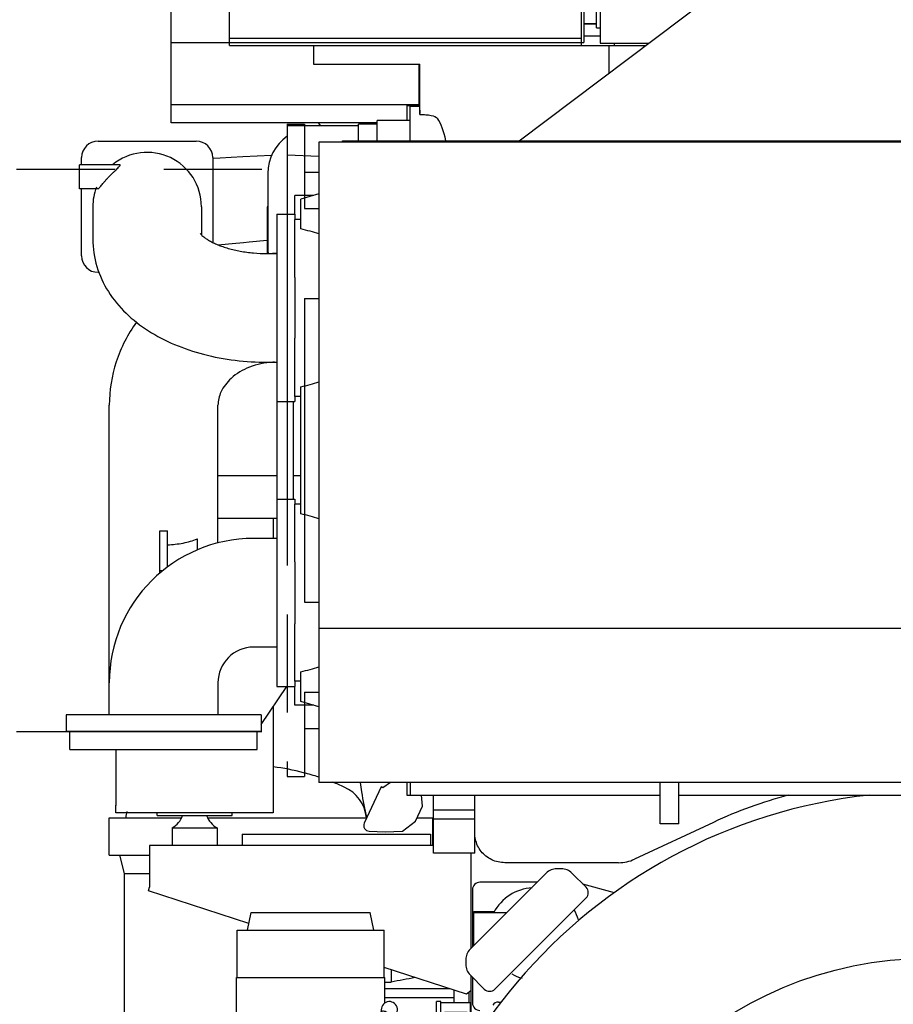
# Model space of a CAD drawing. Header units: millimetres. Extents: x 0 to 1189, y 0 to 841.
# Tile 21 of 85: x 84 to 143, y 622 to 687. Entities that reach past the tile are written whole.
import ezdxf
from ezdxf.enums import TextEntityAlignment as Align

# ---------------------------------------------------------------- set-up
doc = ezdxf.new("R2010")
doc.units = ezdxf.units.MM
doc.header["$LTSCALE"] = 65.395
doc.linetypes.add('PHANTOM', pattern=[0.8, 0.45, -0.05, 0.1, -0.05, 0.1, -0.05])
doc.layers.get('0').update_dxf_attribs({"linetype": 'CONTINUOUS'})
for name, color, linetype in [('0006_994800_79_SIMPLE1_X_PBL194', 7, 'CONTINUOUS'), ('0006_994800_80_SIMPLE1_X_PBL193', 7, 'CONTINUOUS'), ('1907_040000_TLKS_KS_V_ABL169', 7, 'CONTINUOUS'), ('1907_041000_TLKS_KS_V_ABL170', 7, 'CONTINUOUS'), ('1907_042000_TLKS_KS_TL_V_ABL201', 7, 'CONTINUOUS'), ('1907_060000_TLKS_KGS_V_ABL177', 7, 'CONTINUOUS'), ('1907_061000_TLKS_KGS_V_ABL178', 7, 'CONTINUOUS'), ('1907_723600_05_SIMPLE1_T1_X_PBL203', 7, 'CONTINUOUS'), ('1907_723600_05_SIMPLE1_X_ABL202', 7, 'CONTINUOUS'), ('1907_724700_06_SIMPLE1_A_ABL206', 7, 'CONTINUOUS'), ('1907_724700_06_SIMPLE1_T1_A_PBL207', 7, 'CONTINUOUS'), ('1907_725700_01_SIMPLE1_T1_X_PBL217', 7, 'CONTINUOUS'), ('1907_725700_01_SIMPLE1_X_ABL216', 7, 'CONTINUOUS'), ('1907_728000_24_SIMPLE1_T1_X_PBL165', 7, 'CONTINUOUS'), ('1907_728000_24_SIMPLE1_T1_X_PBL205', 7, 'CONTINUOUS'), ('1907_728000_24_SIMPLE1_X_ABL204', 7, 'CONTINUOUS'), ('1907_731000_02_SIMPLE1_D_ABL658', 7, 'CONTINUOUS'), ('1907_731000_02_SIMPLE1_T1_D_PBL659', 7, 'CONTINUOUS'), ('1907_733000_06_SIMPLE1_A_ABL173', 7, 'CONTINUOUS'), ('1907_733000_06_SIMPLE1_T1_A_PBL181', 7, 'CONTINUOUS'), ('1907_733000_06_SIMPLE1_T2_A_PBL200', 7, 'CONTINUOUS'), ('1907_733000_06_SIMPLE1_T3_A_PBL199', 7, 'CONTINUOUS'), ('1907_733000_06_SIMPLE1_T4_A_PBL174', 7, 'CONTINUOUS'), ('1907_765000_04_SIMPLE1_A_ABL185', 7, 'CONTINUOUS'), ('1907_765000_04_SIMPLE1_T1_A_PBL186', 7, 'CONTINUOUS'), ('1907_833000_34_SIMPLE1_D#AF0_ABL188', 7, 'CONTINUOUS'), ('1907_833000_34_SIMPLE1_T1_D_PBL189', 7, 'CONTINUOUS'), ('1907_833000_34_SIMPLE1_T2_D_PBL191', 7, 'CONTINUOUS'), ('1907_833000_34_SIMPLE1_T3_D_PBL701', 7, 'CONTINUOUS'), ('1907_833000_34_SIMPLE1_T4_D_PBL190', 7, 'CONTINUOUS'), ('1907_884500_18_SIMPLE1_A#AF0_ABL192', 7, 'CONTINUOUS'), ('1907_884500_18_SIMPLE1_T1_A_PBL195', 7, 'CONTINUOUS'), ('1907_884500_18_SIMPLE1_T2_A_PBL224', 7, 'CONTINUOUS'), ('1947_000000_TLKS_MARKETING_ABL157', 7, 'CONTINUOUS'), ('1947_030000_TLKS_V_ABL158', 7, 'CONTINUOUS'), ('1947_100000_TLKS_V_ABL159', 7, 'CONTINUOUS'), ('1947_111000_11_SIMPLE1_C_ABL167', 7, 'CONTINUOUS'), ('1947_111000_11_SIMPLE1_T1_C_PBL168', 7, 'CONTINUOUS'), ('1947_111200_08_SIMPLE1_A_ABL175', 7, 'CONTINUOUS'), ('1947_111200_08_SIMPLE1_T6_A_PBL211', 7, 'CONTINUOUS'), ('1947_700000_TLKS_V_ABL196', 7, 'CONTINUOUS'), ('1947_722000_11_SIMPLE1_A_ABL197', 7, 'CONTINUOUS'), ('1947_722000_11_SIMPLE1_T1_A_PBL198', 7, 'CONTINUOUS'), ('1947_800000_TLKS_V_ABL187', 7, 'CONTINUOUS'), ('right_2_VBL155', 7, 'CONTINUOUS')]:
    doc.layers.add(name, color=color, linetype=linetype)
doc.styles.get("Standard").update_dxf_attribs({"font": 'txt', "width": 0.6})
doc.dimstyles.new('DIMSTYLE_1', dxfattribs={"dimtxt": 3.5, "dimasz": 3.5, "dimexe": 1.8, "dimexo": 0, "dimgap": 0.875, "dimtad": 1, "dimlfac": 20, "dimdsep": 46, "dimtxsty": 'Standard', "dimblk": '_FILLED', "dimblk1": '_FILLED', "dimblk2": '_FILLED', "dimcen": 0.09, "dimadec": 0, "dimazin": 0, "dimtp": 2, "dimtm": 2, "dimtfac": 1, "dimtofl": 0, "dimtmove": 0, "dimatfit": 3, "dimldrblk": '_FILLED', "dimfxl": 1, "dimtolj": 1, "dimarcsym": 0})
doc.dimstyles.new('DIMSTYLE_4', dxfattribs={"dimtxt": 3.5, "dimasz": 3.5, "dimexe": 1.8, "dimexo": 0, "dimgap": 0.875, "dimtad": 1, "dimlfac": 20, "dimdsep": 46, "dimtxsty": 'Standard', "dimblk": '_FILLED', "dimblk1": '_FILLED', "dimblk2": '_FILLED', "dimcen": 0.09, "dimadec": 0, "dimazin": 0, "dimtp": 0.8, "dimtm": 0.8, "dimtfac": 1, "dimtofl": 0, "dimtmove": 0, "dimatfit": 3, "dimldrblk": '_FILLED', "dimfxl": 1, "dimtolj": 1, "dimarcsym": 0})

# ---------------------------------------------------------------- blocks, each defined once
blk = doc.blocks.new('_FILLED')
at = {"color": 0, "linetype": 'ByBlock'}
blk.add_solid([(0, 0), (-1, 0.167), (-1, -0.167)], dxfattribs=at)
blk = doc.blocks.new('*D4')
at = {"color": 2, "linetype": 'Continuous'}
for p, q in [((48.5, 637), (32.45, 637)), ((34.25, 637), (34.25, 618.5)), ((34.25, 600), (34.25, 618.5)), ((105.13, 600), (32.45, 600))]:
    blk.add_line(p, q, dxfattribs=at)
at = {"color": 2, "linetype": 'Continuous', "xscale": 3.5, "yscale": 3.5, "zscale": 3.5}
for p, rotation in [((34.25, 637), 90), ((34.25, 600), 270)]:
    blk.add_blockref('_FILLED', p, dxfattribs=dict(at, rotation=rotation))
at = {"color": 2, "linetype": 'Continuous', "width": 0.690476}
blk.add_text('740', height=3.5, rotation=90, dxfattribs=at).set_placement((33.375, 618.5), align=Align.CENTER)
blk = doc.blocks.new('*D6')
at = {"color": 2, "linetype": 'Continuous'}
for p, q in [((44.25, 673.794), (44.25, 764.3)), ((145, 676.75), (145, 764.3)), ((44.25, 762.5), (94.625, 762.5)), ((145, 762.5), (94.625, 762.5))]:
    blk.add_line(p, q, dxfattribs=at)
at = {"color": 2, "linetype": 'Continuous', "xscale": 3.5, "yscale": 3.5, "zscale": 3.5, "rotation": 180}
blk.add_blockref('_FILLED', (44.25, 762.5), dxfattribs=at)
at = {"color": 2, "linetype": 'Continuous', "xscale": 3.5, "yscale": 3.5, "zscale": 3.5}
blk.add_blockref('_FILLED', (145, 762.5), dxfattribs=at)
at = {"color": 2, "linetype": 'Continuous', "width": 0.619048}
blk.add_text('2015', height=3.5, dxfattribs=at).set_placement((94.625, 763.375), align=Align.CENTER)
blk = doc.blocks.new('1947_111000_11_SIMPLE1_T1_C_PBL168', base_point=(145, 619.625))
at = {"layer": '1947_111000_11_SIMPLE1_T1_C_PBL168', "color": 7, "linetype": 'Continuous'}
for p, q in [((114.5, 631.875), (114.5, 625.535)), ((119.518, 630.553), (114.447, 625.482)), ((120.528, 630.846), (120.225, 630.846)), ((122.18, 629.608), (121.235, 630.553)), ((118.915, 629.95), (115.1, 629.95)), ((124.081, 629.247), (121.963, 629.826)), ((114.6, 629.45), (114.6, 625.635)), ((116.099, 622.82), (122.18, 628.901)), ((114.7, 625.735), (114.7, 628)), ((114.7, 628), (116.066, 628)), ((114.7, 627.926), (116.892, 627.926)), ((114.154, 624.775), (114.154, 624.472)), ((114.447, 623.765), (115.392, 622.82)), ((114.5, 623.712), (114.5, 619.069)), ((114.6, 623.612), (114.6, 621.9)), ((116.344, 621.95), (116.517, 621.95))]:
    blk.add_line(p, q, dxfattribs=at)
for centre, radius, start, end in [((120.225, 629.846), 1, 90, 135), ((120.528, 629.846), 1, 45, 90), ((115.1, 629.45), 0.5, 90, 180), ((118.75, 626.5), 3.075, 93.07055, 152.36394), ((121.826, 629.255), 0.5, 315, 45), ((118.75, 626.5), 3.075, 17.76724, 31.4401), ((115.154, 624.775), 1, 135, 180), ((115.154, 624.472), 1, 180, 225), ((118.75, 626.5), 3.075, 240.36956, 254.10848), ((115.745, 623.174), 0.5, 225, 315), ((115.1, 621.9), 0.5, 180, 270), ((116.344, 621.45), 0.5, 90, 142)]:
    blk.add_arc(centre, radius, start, end, dxfattribs=at)
blk = doc.blocks.new('1947_111000_11_SIMPLE1_C_ABL167', base_point=(145, 619.625))
at = {"layer": '1947_111000_11_SIMPLE1_T1_C_PBL168'}
blk.add_blockref('1947_111000_11_SIMPLE1_T1_C_PBL168', (145, 619.625), dxfattribs=at)
blk = doc.blocks.new('1947_111200_08_SIMPLE1_T6_A_PBL211', base_point=(111.75, 616.644))
at = {"layer": '1947_111200_08_SIMPLE1_T6_A_PBL211', "color": 7, "linetype": 'Continuous'}
for p, q in [((112.2, 619.85), (112.2, 622)), ((112.5, 622), (112.2, 622)), ((112.5, 621.184), (112.5, 622)), ((114.45, 621.9), (112.5, 621.9)), ((114.45, 621.9), (114.45, 618.994)), ((109.05, 613.55), (109.05, 620.724)), ((109.925, 620.875), (109.145, 620.875)), ((109.925, 613.55), (109.925, 620.875)), ((111.99, 619.4), (109.925, 619.4)), ((109.925, 611.288), (109.925, 611.75))]:
    blk.add_line(p, q, dxfattribs=at)
blk = doc.blocks.new('1947_111200_08_SIMPLE1_A_ABL175', base_point=(152.775, 627.812))
at = {"layer": '1947_111200_08_SIMPLE1_T6_A_PBL211'}
blk.add_blockref('1947_111200_08_SIMPLE1_T6_A_PBL211', (111.75, 616.644), dxfattribs=at)
blk = doc.blocks.new('1947_100000_TLKS_V_ABL159', base_point=(145, 608.3375))
at = {"layer": '1947_111000_11_SIMPLE1_C_ABL167'}
blk.add_blockref('1947_111000_11_SIMPLE1_C_ABL167', (145, 619.625), dxfattribs=at)
at = {"layer": '1947_111200_08_SIMPLE1_A_ABL175'}
blk.add_blockref('1947_111200_08_SIMPLE1_A_ABL175', (152.775, 627.8125), dxfattribs=at)
blk = doc.blocks.new('1907_833000_34_SIMPLE1_T1_D_PBL189', base_point=(95.125, 652.756))
at = {"layer": '1907_833000_34_SIMPLE1_T1_D_PBL189', "color": 7, "linetype": 'Continuous'}
for p, q in [((101.55, 671.887), (101.255, 671.875)), ((101.403, 664.625), (101.295, 664.621)), ((101.55, 662), (101.55, 643)), ((102.65, 662), (102.65, 655.5)), ((90.375, 641.1), (90.375, 661.755)), ((97.625, 652.566), (97.625, 661.755)), ((101.55, 655.5), (102.75, 655.5)), ((102.75, 655.5), (102.75, 655.15)), ((93.75, 650.569), (93.75, 653.383)), ((94.25, 650.962), (94.25, 653.383)), ((96.25, 652.111), (96.25, 652.839)), ((101.55, 652.875), (100, 652.875)), ((102.75, 651.312), (102.75, 647.188)), ((93.75, 650.73), (93.95, 650.73)), ((101.55, 645.625), (100, 645.625)), ((97.625, 643.25), (97.625, 641.1)), ((100.5, 640.469), (102.212, 643)), ((101.55, 643), (102.75, 643)), ((102.75, 643.35), (102.75, 643)), ((87.5, 641.1), (87.5, 640.001)), ((100.5, 641.1), (87.5, 641.1)), ((100.5, 641.1), (100.5, 640.001)), ((100.5, 640.001), (87.5, 640.001))]:
    blk.add_line(p, q, dxfattribs=at)
for centre, radius, start, end in [((100, 643.25), 9.625, 90, 180), ((94, 660.616), 7.238, 268.02131, 270.00081), ((94, 660.616), 7.238, 269.99919, 271.97869), ((100, 643.25), 2.375, 90, 180)]:
    blk.add_arc(centre, radius, start, end, dxfattribs=at)
for points, knots in [([(92.187, 667.3), (91.611, 666.498), (90.694, 664.716), (90.375, 662.735), (90.375, 661.755)], [0, 0, 0, 0, 0.501983, 1, 1, 1, 1]), ([(101.295, 664.621), (100.759, 664.599), (99.746, 664.395), (98.525, 663.675), (97.79, 662.744), (97.625, 662.057), (97.625, 661.755)], [0, 0, 0, 0, 0.317311, 0.597586, 0.821077, 1, 1, 1, 1]), ([(94.25, 652.452), (94.605, 652.464), (95.285, 652.537), (95.947, 652.719), (96.25, 652.839)], [0, 0, 0, 0, 0.52102, 1, 1, 1, 1])]:
    blk.add_open_spline(points, degree=3, knots=knots, dxfattribs=at)
blk = doc.blocks.new('1907_833000_34_SIMPLE1_T4_D_PBL190', base_point=(94, 639.4))
at = {"layer": '1907_833000_34_SIMPLE1_T4_D_PBL190', "color": 7, "linetype": 'Continuous'}
for p, q in [((87.75, 638.8), (87.75, 640)), ((87.75, 640), (100.25, 640)), ((100.25, 638.8), (100.25, 640)), ((87.75, 638.8), (100.25, 638.8))]:
    blk.add_line(p, q, dxfattribs=at)
blk = doc.blocks.new('1907_833000_34_SIMPLE1_T2_D_PBL191', base_point=(95.575, 670.848))
at = {"layer": '1907_833000_34_SIMPLE1_T2_D_PBL191', "color": 7, "linetype": 'Continuous'}
for p, q in [((89.625, 679.375), (96.175, 679.375)), ((101.205, 678.422), (99.281, 678.318)), ((88.4, 676.2), (88.4, 677.8)), ((91.06, 677.8), (88.4, 677.8)), ((88.525, 677.8), (88.525, 678.275)), ((97.275, 678.275), (97.275, 672.617)), ((100.95, 677.225), (100.95, 672.1)), ((89.636, 676.2), (88.4, 676.2)), ((88.525, 671.725), (88.525, 676.2)), ((89.275, 675), (89.275, 672.839)), ((96.525, 675), (96.525, 673.119)), ((100.9, 675), (100.9, 671.875)), ((100.95, 675), (100.9, 675)), ((101.55, 674.5), (101.55, 662)), ((101.55, 674.5), (102.75, 674.5)), ((102.75, 674.5), (102.75, 674.15)), ((100.95, 673.25), (100.9, 673.25)), ((99.698, 672.655), (100.9, 672.769)), ((100.9, 671.875), (101.55, 671.875)), ((89.685, 670.625), (89.625, 670.625)), ((102.75, 670.277), (102.75, 666.223)), ((100.9, 664.625), (101.55, 664.625)), ((101.55, 662), (102.75, 662)), ((102.75, 662.35), (102.75, 662))]:
    blk.add_line(p, q, dxfattribs=at)
for points in [[(99.281, 678.318), (98.515, 678.279), (97.779, 678.245), (97.275, 678.223)], [(97.656, 672.449), (97.865, 672.471), (98.568, 672.544), (99.32, 672.618), (99.698, 672.655)]]:
    blk.add_lwpolyline(points, dxfattribs=at)
for centre, radius, start, end in [((103.95, 677.225), 3, 124.52178, 180), ((89.625, 678.275), 1.1, 90, 180), ((96.175, 678.275), 1.1, 0, 90), ((92.9, 675), 3.625, 0, 129.38163), ((92.9, 675), 3.625, 159.1027, 180), ((101.55, 672.1), 0.6, 180, 200.83327), ((89.625, 671.725), 1.1, 180, 270)]:
    blk.add_arc(centre, radius, start, end, dxfattribs=at)
for points, knots in [([(89.636, 676.2), (89.65, 676.2), (89.684, 676.232), (89.738, 676.288), (89.813, 676.379), (89.903, 676.49), (90.008, 676.616), (90.124, 676.749), (90.247, 676.885), (90.375, 677.02), (90.506, 677.153), (90.637, 677.281), (90.765, 677.403), (90.887, 677.516), (90.992, 677.618), (91.064, 677.695), (91.098, 677.747), (91.107, 677.778), (91.088, 677.8), (91.07, 677.8), (91.06, 677.8)], [0, 0, 0, 0, 0.018865, 0.056283, 0.110002, 0.176215, 0.251112, 0.331499, 0.414928, 0.499581, 0.584065, 0.667187, 0.747683, 0.823782, 0.892293, 0.946676, 0.965346, 0.97741, 0.986767, 1, 1, 1, 1]), ([(96.445, 673.209), (96.444, 673.21), (96.443, 673.212), (96.445, 673.208), (96.457, 673.192), (96.495, 673.147), (96.569, 673.073), (96.689, 672.972), (96.855, 672.853), (97.067, 672.723), (97.324, 672.589), (97.621, 672.457), (97.954, 672.331), (98.452, 672.174), (99.133, 672.017), (99.999, 671.901), (100.597, 671.875), (100.9, 671.875)], [0, 0, 0, 0, 0.000524, 0.000577, 0.002491, 0.013987, 0.036179, 0.069108, 0.112306, 0.164965, 0.226099, 0.294672, 0.369664, 0.450108, 0.623741, 0.80903, 1, 1, 1, 1]), ([(89.275, 672.839), (89.275, 672.223), (89.461, 670.984), (90.253, 669.287), (91.457, 667.837), (92.976, 666.661), (94.735, 665.753), (97.359, 664.877), (99.479, 664.625), (100.9, 664.625)], [0, 0, 0, 0, 0.117481, 0.234867, 0.352999, 0.47369, 0.598744, 0.728898, 1, 1, 1, 1])]:
    blk.add_open_spline(points, degree=3, knots=knots, dxfattribs=at)
blk = doc.blocks.new('1907_833000_34_SIMPLE1_T3_D_PBL701', base_point=(107.334, 635.423))
at = {"layer": '1907_833000_34_SIMPLE1_T3_D_PBL701', "color": 7, "linetype": 'Continuous'}
for p, q in [((107.552, 634.253), (107.553, 634.249)), ((107.553, 634.249), (107.553, 634.248))]:
    blk.add_line(p, q, dxfattribs=at)
blk.add_open_spline([(107.115, 636.598), (107.14, 636.39), (107.246, 635.601), (107.399, 634.818), (107.552, 634.253)], degree=3, knots=[0, 0, 0, 0, 0.263952, 1, 1, 1, 1], dxfattribs=at)
blk = doc.blocks.new('1907_833000_34_SIMPLE1_D#AF0_ABL188', base_point=(97.527, 656.661))
at = {"layer": '1907_833000_34_SIMPLE1_T1_D_PBL189'}
blk.add_blockref('1907_833000_34_SIMPLE1_T1_D_PBL189', (95.125, 652.756), dxfattribs=at)
at = {"layer": '1907_833000_34_SIMPLE1_T2_D_PBL191'}
blk.add_blockref('1907_833000_34_SIMPLE1_T2_D_PBL191', (95.575, 670.848), dxfattribs=at)
at = {"layer": '1907_833000_34_SIMPLE1_T3_D_PBL701'}
blk.add_blockref('1907_833000_34_SIMPLE1_T3_D_PBL701', (107.334, 635.423), dxfattribs=at)
at = {"layer": '1907_833000_34_SIMPLE1_T4_D_PBL190'}
blk.add_blockref('1907_833000_34_SIMPLE1_T4_D_PBL190', (94, 639.4), dxfattribs=at)
blk = doc.blocks.new('0006_994800_80_SIMPLE1_X_PBL193', base_point=(90.814, 635.073))
at = {"layer": '0006_994800_80_SIMPLE1_X_PBL193', "color": 7, "linetype": 'Continuous'}
for p in [(90.814, 635.07), (90.815, 635.075)]:
    blk.add_line(p, (90.814, 635.075), dxfattribs=at)
blk = doc.blocks.new('0006_994800_79_SIMPLE1_X_PBL194', base_point=(96.064, 644.401))
at = {"layer": '0006_994800_79_SIMPLE1_X_PBL194', "color": 7, "linetype": 'Continuous'}
for p, q in [((101.315, 654.232), (101.315, 652.875)), ((101.315, 641.674), (101.315, 634.57)), ((90.815, 640.001), (90.815, 640)), ((90.815, 638.8), (90.815, 635.07)), ((90.814, 634.57), (90.814, 635.07)), ((90.815, 635.07), (90.814, 635.07)), ((101.315, 634.57), (90.814, 634.57))]:
    blk.add_line(p, q, dxfattribs=at)
blk = doc.blocks.new('1907_884500_18_SIMPLE1_T1_A_PBL195', base_point=(103.741, 628.687))
at = {"layer": '1907_884500_18_SIMPLE1_T1_A_PBL195', "color": 7, "linetype": 'Continuous'}
for p, q in [((93.565, 634.395), (93.565, 634.57)), ((93.565, 634.395), (98.565, 634.395)), ((98.565, 634.395), (98.565, 634.57)), ((94.565, 633.576), (94.565, 632.395)), ((94.565, 633.576), (97.565, 633.576)), ((97.565, 633.576), (97.565, 632.395)), ((93.065, 632.395), (93.065, 629.627)), ((112, 632.395), (93.065, 632.395)), ((92.982, 629.373), (93.065, 629.627)), ((99.695, 627.192), (92.982, 629.373)), ((114.2, 622.479), (108.71, 624.263)), ((114.5, 622.697), (114.2, 622.479))]:
    blk.add_line(p, q, dxfattribs=at)
for centre, start, end in [((93.85, 634.895), 298.43394, 340.52927), ((98.279, 634.895), 199.47073, 241.56606)]:
    blk.add_arc(centre, 1.5, start, end, dxfattribs=at)
blk = doc.blocks.new('1907_884500_18_SIMPLE1_T2_A_PBL224', base_point=(100.3875, 655.64117))
at = {"layer": '1907_884500_18_SIMPLE1_T2_A_PBL224', "color": 7, "linetype": 'Continuous'}
for p, q in [((101.55, 657.05), (97.625, 657.05)), ((103.15, 657.05), (102.65, 657.05)), ((97.625, 654.23235), (101.55, 654.23235))]:
    blk.add_line(p, q, dxfattribs=at)
blk = doc.blocks.new('1907_884500_18_SIMPLE1_A#AF0_ABL192', base_point=(102.657, 639.765))
at = {"layer": '0006_994800_79_SIMPLE1_X_PBL194'}
blk.add_blockref('0006_994800_79_SIMPLE1_X_PBL194', (96.064, 644.401), dxfattribs=at)
at = {"layer": '0006_994800_80_SIMPLE1_X_PBL193'}
blk.add_blockref('0006_994800_80_SIMPLE1_X_PBL193', (90.814, 635.073), dxfattribs=at)
at = {"layer": '1907_884500_18_SIMPLE1_T1_A_PBL195'}
blk.add_blockref('1907_884500_18_SIMPLE1_T1_A_PBL195', (103.741, 628.687), dxfattribs=at)
at = {"layer": '1907_884500_18_SIMPLE1_T2_A_PBL224'}
blk.add_blockref('1907_884500_18_SIMPLE1_T2_A_PBL224', (100.388, 655.641), dxfattribs=at)
blk = doc.blocks.new('1947_800000_TLKS_V_ABL187', base_point=(101, 651.088))
at = {"layer": '1907_833000_34_SIMPLE1_D#AF0_ABL188'}
blk.add_blockref('1907_833000_34_SIMPLE1_D#AF0_ABL188', (97.527, 656.661), dxfattribs=at)
at = {"layer": '1907_884500_18_SIMPLE1_A#AF0_ABL192'}
blk.add_blockref('1907_884500_18_SIMPLE1_A#AF0_ABL192', (102.657, 639.765), dxfattribs=at)
blk = doc.blocks.new('1947_722000_11_SIMPLE1_T1_A_PBL198', base_point=(109.271, 701.133))
at = {"layer": '1947_722000_11_SIMPLE1_T1_A_PBL198', "color": 7, "linetype": 'Continuous'}
for p, q in [((94.495, 680.59), (94.495, 721.865)), ((94.495, 721.865), (118.803, 721.865)), ((101.196, 721.865), (101.196, 695.237)), ((94.607, 715.059), (95.382, 715.059)), ((95.433, 694.245), (95.433, 715.009)), ((95.433, 714.017), (101.196, 714.017)), ((101.196, 713.985), (119.873, 713.985)), ((95.433, 695.237), (101.196, 695.237)), ((101.196, 695.27), (122.873, 695.27)), ((94.607, 694.195), (95.382, 694.195)), ((94.495, 691.95), (122.873, 691.95)), ((122.021, 691.94), (94.495, 691.94)), ((98.396, 691.69), (94.495, 691.69)), ((98.396, 685.74), (98.396, 691.69)), ((121.871, 685.75), (121.871, 691.69)), ((122.021, 691.69), (121.871, 691.69)), ((122.021, 691.94), (122.021, 685.94)), ((122.021, 691.879), (122.873, 691.879)), ((122.021, 687.215), (122.873, 687.215)), ((122.021, 687.189), (122.873, 687.189)), ((98.396, 686.24), (121.871, 686.24)), ((122.021, 686.39), (123.123, 686.39)), ((94.495, 685.94), (122.021, 685.94)), ((98.396, 685.74), (104, 685.74)), ((124.046, 685.9), (124.046, 685.75)), ((111.055, 681.797), (94.495, 681.797)), ((108.25, 680.59), (94.495, 680.59)), ((104.482, 680.4), (104.322, 680.59))]:
    blk.add_line(p, q, dxfattribs=at)
for centre, radius, start, end in [((94.607, 694.083), 0.112, 89.99993, 180.00007), ((95.382, 694.245), 0.05, 269.99989, 0.00011)]:
    blk.add_arc(centre, radius, start, end, dxfattribs=at)
for centre, major_axis, start_param, end_param in [((94.607, 715.171), (0, 0.113), 1.570796, 3.141593), ((95.382, 715.009), (0, 0.05), -1.570796, 0)]:
    blk.add_ellipse(centre, major_axis=major_axis, ratio=0.99993, start_param=start_param, end_param=end_param, dxfattribs=at)
blk = doc.blocks.new('1947_722000_11_SIMPLE1_A_ABL197', base_point=(109.271, 701.133))
at = {"layer": '1947_722000_11_SIMPLE1_T1_A_PBL198'}
blk.add_blockref('1947_722000_11_SIMPLE1_T1_A_PBL198', (109.271, 701.133), dxfattribs=at)
blk = doc.blocks.new('1947_700000_TLKS_V_ABL196', base_point=(109.271, 701.133))
at = {"layer": '1947_722000_11_SIMPLE1_A_ABL197'}
blk.add_blockref('1947_722000_11_SIMPLE1_A_ABL197', (109.271, 701.133), dxfattribs=at)
blk = doc.blocks.new('1947_030000_TLKS_V_ABL158', base_point=(145, 608.337))
at = {"layer": '1947_100000_TLKS_V_ABL159'}
blk.add_blockref('1947_100000_TLKS_V_ABL159', (145, 608.337), dxfattribs=at)
at = {"layer": '1947_700000_TLKS_V_ABL196'}
blk.add_blockref('1947_700000_TLKS_V_ABL196', (109.271, 701.133), dxfattribs=at)
at = {"layer": '1947_800000_TLKS_V_ABL187'}
blk.add_blockref('1947_800000_TLKS_V_ABL187', (101, 651.088), dxfattribs=at)
blk = doc.blocks.new('1907_733000_06_SIMPLE1_T4_A_PBL174', base_point=(99.5, 595.883))
at = {"layer": '1907_733000_06_SIMPLE1_T4_A_PBL174', "color": 7, "linetype": 'Continuous'}
for p, q in [((98.375, 597.945), (98.375, 597.938)), ((100.625, 597.938), (98.375, 597.938)), ((98.375, 597.938), (98.45, 597.658)), ((100.55, 597.658), (98.45, 597.658)), ((98.45, 597.658), (98.45, 596.337)), ((100.625, 597.938), (100.55, 597.658)), ((100.55, 597.658), (100.55, 596.337)), ((100.625, 597.945), (100.625, 597.938)), ((100.75, 596.337), (98.25, 596.337)), ((98.25, 596.337), (98.25, 596.048)), ((100.75, 596.337), (100.75, 596.048)), ((98.079, 595.767), (97.059, 595.243)), ((98.25, 596.048), (98.079, 595.767)), ((100.921, 595.767), (98.079, 595.767)), ((100.75, 596.048), (98.25, 596.048)), ((100.75, 596.048), (100.921, 595.767)), ((100.921, 595.767), (101.941, 595.243)), ((103.85, 595.155), (95.15, 595.155)), ((97.059, 595.243), (96.757, 595.155)), ((101.941, 595.243), (97.059, 595.243)), ((101.941, 595.243), (102.243, 595.155)), ((103.85, 593.82), (95.15, 593.82))]:
    blk.add_line(p, q, dxfattribs=at)
for centre, start, end in [((95.15, 594.487), 90, 270), ((103.85, 594.487), 270, 90)]:
    blk.add_arc(centre, 0.667, start, end, dxfattribs=at)
blk = doc.blocks.new('1907_733000_06_SIMPLE1_T1_A_PBL181', base_point=(104.795, 609.597))
at = {"layer": '1907_733000_06_SIMPLE1_T1_A_PBL181', "color": 7, "linetype": 'Continuous'}
for p, q in [((114.24, 621.25), (112.74, 621.25)), ((112.74, 621.25), (112.74, 615.884)), ((114.24, 621.25), (114.24, 618.638)), ((112.74, 621.184), (112.49, 621.184)), ((112.49, 615.382), (112.49, 621.184)), ((112.74, 620), (112.49, 620)), ((112.49, 619.85), (111.99, 619.85)), ((111.99, 614.261), (111.99, 619.85)), ((112.74, 619.6), (112.49, 619.6)), ((111.208, 612.296), (109.787, 611.18)), ((95.35, 609.4), (95.35, 611.75)), ((102.088, 611.75), (105.15, 611.75)), ((106.4, 611.75), (108.223, 611.75)), ((108.223, 610.494), (108.223, 611.75)), ((109.8, 611.19), (109.8, 611.75)), ((110.726, 610.93), (108.728, 610.93)), ((108.728, 610.446), (108.728, 610.93)), ((109.787, 610.93), (109.787, 611.18)), ((108.352, 610.436), (108.352, 610.62)), ((110.602, 610.5), (109.24, 610.5)), ((109.24, 610.161), (109.24, 610.5)), ((95.35, 609.4), (97.318, 609.4)), ((96, 609.4), (96, 598.07)), ((110.46, 610), (109.488, 610)), ((104.054, 598.07), (96, 598.07)), ((96.05, 598.07), (96.05, 597.945)), ((102.95, 597.945), (96.05, 597.945)), ((102.95, 598.07), (102.95, 597.945)), ((109.084, 598.07), (107.446, 598.07))]:
    blk.add_line(p, q, dxfattribs=at)
for start, end in [(47.05348, 66.96273), (142.1894, 299.89272)]:
    blk.add_arc((105.75, 604.5), 6.65, start, end, dxfattribs=at)
blk = doc.blocks.new('1907_733000_06_SIMPLE1_T3_A_PBL199', base_point=(103.103, 619.837))
at = {"layer": '1907_733000_06_SIMPLE1_T3_A_PBL199', "color": 7, "linetype": 'Continuous'}
for p, q in [((99.603, 626.756), (99.85, 627.925)), ((99.85, 627.925), (107.77, 627.925)), ((108.017, 626.756), (107.77, 627.925)), ((98.909, 623.594), (98.909, 626.756)), ((98.909, 626.756), (108.71, 626.756)), ((108.71, 623.594), (108.71, 626.756)), ((98.86, 615.5), (98.86, 623.594)), ((98.86, 623.594), (108.76, 623.594)), ((108.76, 621.894), (108.76, 623.594)), ((108.76, 615.5), (108.76, 620.264)), ((98.86, 615.5), (105.225, 615.5)), ((99.31, 613.55), (99.31, 615.5)), ((108.76, 615.5), (106.275, 615.5)), ((108.31, 613.55), (108.31, 615.5)), ((97.573, 613.55), (97.573, 613.02)), ((105.405, 613.55), (97.573, 613.55)), ((110.047, 613.55), (106.155, 613.55)), ((110.047, 613.55), (110.047, 613.02)), ((95.01, 612.75), (95.01, 611.75)), ((99.137, 612.75), (95.01, 612.75)), ((95.81, 612.75), (95.81, 613)), ((95.81, 613), (105.405, 613)), ((97.449, 611.781), (97.449, 612.75)), ((97.56, 613), (97.56, 612.75)), ((97.573, 613.02), (105.405, 613.02)), ((97.605, 613.02), (97.605, 613)), ((99.137, 612), (99.137, 612.75)), ((105.9, 613.02), (110.047, 613.02)), ((106.155, 613), (111.195, 613)), ((110.015, 613.02), (110.015, 613)), ((110.06, 613), (110.06, 611.75)), ((111.195, 612.286), (111.195, 613)), ((97.318, 611.75), (95.01, 611.75)), ((102.018, 612), (105.15, 612)), ((105.15, 611.75), (102.088, 611.75)), ((106.4, 612), (108.483, 612)), ((110.06, 611.75), (106.4, 611.75)), ((108.483, 611.75), (108.483, 612)), ((110.06, 612), (110.831, 612))]:
    blk.add_line(p, q, dxfattribs=at)
blk = doc.blocks.new('1907_733000_06_SIMPLE1_T2_A_PBL200', base_point=(104.784, 610.216))
at = {"layer": '1907_733000_06_SIMPLE1_T2_A_PBL200', "color": 7, "linetype": 'Continuous'}
for p, q in [((105.414, 616.361), (108.543, 621.326)), ((106.155, 616.13), (109.177, 620.926)), ((109.177, 620.926), (109.185, 620.954)), ((105.405, 616.331), (105.414, 616.361)), ((105.405, 616.132), (105.405, 616.331)), ((105.776, 616.227), (105.724, 616.227)), ((106.155, 616.085), (106.155, 616.147)), ((105.225, 615.953), (105.225, 614.747)), ((105.225, 615.953), (106.275, 615.953)), ((106.275, 615.953), (106.275, 614.747)), ((105.225, 614.747), (106.275, 614.747)), ((105.225, 614.747), (105.371, 613.75)), ((106.275, 614.747), (106.129, 613.75)), ((105.371, 613.75), (106.129, 613.75)), ((105.405, 612.715), (105.405, 613.75)), ((105.6, 613.75), (105.6, 611.75)), ((105.9, 613.75), (105.9, 611.75)), ((106.155, 612.715), (106.155, 613.927)), ((105.15, 612.715), (105.15, 609.464)), ((105.6, 612.715), (105.15, 612.715)), ((106.4, 612.715), (105.9, 612.715)), ((106.4, 612.715), (106.4, 609.458)), ((99.172, 611.93), (99.172, 612.03)), ((99.172, 612.03), (102.018, 612.03)), ((102.018, 611.93), (102.018, 612.03)), ((97.318, 610.479), (97.318, 611.781)), ((98.929, 611.781), (97.318, 611.781)), ((98.929, 611.93), (98.929, 608.68)), ((98.929, 611.93), (102.088, 611.93)), ((102.088, 611.93), (102.088, 608.68)), ((102.088, 611.483), (102.338, 611.483)), ((102.338, 611.483), (102.338, 611.28)), ((104, 611.455), (103, 611.455)), ((103, 611.455), (103, 609.448)), ((104, 611.455), (104, 609.448)), ((105.375, 611.75), (105.375, 606.971)), ((106.125, 611.75), (105.375, 611.75)), ((106.125, 611.75), (106.125, 606.971)), ((102.088, 611.28), (103, 611.28)), ((102.951, 611.28), (102.951, 610.68)), ((104, 610.75), (104.75, 610.75)), ((104.75, 611.15), (105.15, 611.15)), ((104.75, 611.15), (104.75, 609.399)), ((106.4, 611.15), (106.75, 611.15)), ((106.75, 611.15), (106.75, 609.399)), ((98.929, 610.479), (97.318, 610.479)), ((98.929, 610.281), (97.318, 610.281)), ((97.318, 608.979), (97.318, 610.281)), ((102.088, 610.68), (103, 610.68)), ((102.088, 610.504), (102.338, 610.504)), ((102.338, 610.68), (102.338, 610.504)), ((104, 610.469), (103, 610.469)), ((102.088, 609.984), (102.338, 609.984)), ((102.088, 609.78), (103, 609.78)), ((102.338, 609.984), (102.338, 609.78)), ((102.951, 609.78), (102.951, 609.18)), ((104, 609.573), (103, 609.573)), ((104, 609.448), (103, 609.448)), ((103.042, 609.33), (103.042, 609.448)), ((103.475, 609.33), (103.475, 609.448)), ((104, 610.05), (104.75, 610.05)), ((104, 609.73), (104.741, 609.73)), ((104.741, 609.397), (104.741, 609.73)), ((105.375, 609.589), (105.15, 609.589)), ((106.4, 609.589), (106.125, 609.589)), ((98.929, 608.979), (97.318, 608.979)), ((102.088, 609.18), (103.348, 609.18)), ((102.088, 609.004), (102.338, 609.004)), ((102.338, 609.18), (102.338, 609.004)), ((102.338, 609.03), (103.092, 609.03)), ((102.493, 609.03), (102.493, 609.18)), ((103.475, 609.33), (103.042, 609.33)), ((103.092, 609.08), (103.744, 609.08)), ((103.092, 609.08), (103.092, 609.03)), ((103.103, 609.33), (103.103, 609.18)), ((103.348, 609.18), (103.348, 609.33)), ((98.929, 608.68), (103.006, 608.68)), ((99.172, 608.57), (99.172, 608.68)), ((99.172, 608.57), (102.018, 608.57)), ((102.018, 608.57), (102.018, 608.68)), ((104.95, 608.644), (105.375, 608.644)), ((104.95, 608.644), (104.95, 606.744)), ((106.125, 608.644), (106.55, 608.644)), ((106.55, 608.644), (106.55, 606.744)), ((106.125, 606.971), (105.375, 606.971)), ((104.95, 606.744), (106.55, 606.744)), ((109.277, 604.195), (105.739, 599.5))]:
    blk.add_line(p, q, dxfattribs=at)
for centre, radius, start, end in [((109.058, 621.44), 0.545, 281.55736, 179.99999), ((109.06, 621.44), 0.547, 180.02708, 194.209), ((105.724, 615.635), 0.592, 90, 147.45861), ((105.776, 615.635), 0.592, 32.54139, 90), ((105.75, 604.5), 6.5, 100.79769, 107.1185), ((105.75, 604.5), 6.5, 45.20996, 79.20231), ((105.75, 604.5), 6.5, 116.64755, 123.58758), ((105.75, 604.5), 5, 92.44513, 311.29714), ((105.75, 604.5), 5, 38.2555, 84.51347), ((105.75, 604.5), 6.5, 142.02492, 302.08414), ((105.75, 604.5), 4.208, 100.98498, 278.47985), ((105.75, 604.5), 4.208, 95.11501, 98.99193), ((105.75, 604.5), 4.208, 80.97698, 84.87648), ((105.75, 604.5), 4.208, 24.38103, 79.02334), ((105.75, 604.5), 2.76, 106.85054, 73.14946), ((105.75, 604.5), 2.5, 108.66292, 71.33708), ((105.75, 604.5), 4.25, 277.90156, 320.63042)]:
    blk.add_arc(centre, radius, start, end, dxfattribs=at)
for points, knots in [([(109.185, 620.954), (109.185, 620.977), (109.161, 621.032), (109.098, 621.107), (109.007, 621.186), (108.898, 621.259), (108.782, 621.316), (108.673, 621.354), (108.566, 621.363), (108.543, 621.326)], [0, 0, 0, 0, 0.085431, 0.210466, 0.366179, 0.535675, 0.699346, 0.838689, 1, 1, 1, 1]), ([(105.414, 616.361), (105.424, 616.378), (105.47, 616.405), (105.595, 616.423), (105.704, 616.408), (105.78, 616.389)], [0, 0, 0, 0, 0.158027, 0.384711, 1, 1, 1, 1]), ([(105.78, 616.389), (105.872, 616.366), (105.998, 616.319), (106.121, 616.227), (106.155, 616.171), (106.155, 616.147)], [0, 0, 0, 0, 0.612495, 0.844913, 1, 1, 1, 1])]:
    blk.add_open_spline(points, degree=3, knots=knots, dxfattribs=at)
blk = doc.blocks.new('1907_733000_06_SIMPLE1_A_ABL173', base_point=(104.625, 610.873))
at = {"layer": '1907_733000_06_SIMPLE1_T1_A_PBL181'}
blk.add_blockref('1907_733000_06_SIMPLE1_T1_A_PBL181', (104.795, 609.597), dxfattribs=at)
at = {"layer": '1907_733000_06_SIMPLE1_T2_A_PBL200'}
blk.add_blockref('1907_733000_06_SIMPLE1_T2_A_PBL200', (104.784, 610.216), dxfattribs=at)
at = {"layer": '1907_733000_06_SIMPLE1_T3_A_PBL199'}
blk.add_blockref('1907_733000_06_SIMPLE1_T3_A_PBL199', (103.103, 619.837), dxfattribs=at)
at = {"layer": '1907_733000_06_SIMPLE1_T4_A_PBL174'}
blk.add_blockref('1907_733000_06_SIMPLE1_T4_A_PBL174', (99.5, 595.883), dxfattribs=at)
blk = doc.blocks.new('1907_731000_02_SIMPLE1_T1_D_PBL659', base_point=(145, 605.444))
at = {"layer": '1907_731000_02_SIMPLE1_T1_D_PBL659', "color": 7, "linetype": 'Continuous'}
blk.add_circle((145, 600), 24.875, dxfattribs=at)
blk.add_arc((145, 600), 35.975, 96.2214, 83.7786, dxfattribs=at)
blk = doc.blocks.new('1907_731000_02_SIMPLE1_D_ABL658', base_point=(145, 605.444))
at = {"layer": '1907_731000_02_SIMPLE1_T1_D_PBL659'}
blk.add_blockref('1907_731000_02_SIMPLE1_T1_D_PBL659', (145, 605.444), dxfattribs=at)
blk = doc.blocks.new('1907_041000_TLKS_KS_V_ABL170', base_point=(134.408, 604.132))
at = {"layer": '1907_731000_02_SIMPLE1_D_ABL658'}
blk.add_blockref('1907_731000_02_SIMPLE1_D_ABL658', (145, 605.444), dxfattribs=at)
at = {"layer": '1907_733000_06_SIMPLE1_A_ABL173'}
blk.add_blockref('1907_733000_06_SIMPLE1_A_ABL173', (104.625, 610.873), dxfattribs=at)
blk = doc.blocks.new('1907_723600_05_SIMPLE1_T1_X_PBL203', base_point=(134.951, 658.5))
at = {"layer": '1907_723600_05_SIMPLE1_T1_X_PBL203', "color": 7, "linetype": 'Continuous'}
for p, q in [((104, 685.75), (104, 684.5)), ((104, 685.75), (123.72, 685.75)), ((104, 684.5), (111.099, 684.5)), ((111.055, 681.75), (111.055, 684.5)), ((111.099, 681.151), (111.099, 684.5)), ((110.222, 681.75), (110.222, 680.746)), ((110.222, 681.75), (111.061, 681.75)), ((110.45, 679.4), (110.45, 681.75)), ((110.45, 681.712), (111.066, 681.712)), ((111.061, 681.75), (111.066, 681.712)), ((111.066, 681.712), (111.097, 681.213)), ((102.25, 680.4), (102.25, 678.45)), ((107, 680.4), (102.25, 680.4)), ((108.25, 680.5), (108.25, 680.746)), ((110.45, 680.746), (108.25, 680.746)), ((102.25, 678.45), (104.35, 678.372)), ((110.222, 636.6), (110.222, 635.75)), ((110.45, 636.6), (110.45, 635.75)), ((127.125, 633.85), (127.125, 636.6)), ((128.375, 633.85), (128.375, 636.6)), ((110.222, 635.75), (127.125, 635.75)), ((112, 631.875), (112, 635.75)), ((114.75, 631.875), (114.75, 635.75)), ((128.375, 635.75), (159.25, 635.75)), ((114.75, 634.75), (112, 634.75)), ((114.75, 634.15), (112, 634.15)), ((130.671, 633.939), (125.407, 631.484)), ((128.375, 633.85), (127.125, 633.85)), ((114.75, 631.875), (112, 631.875)), ((124.35, 631.25), (116.75, 631.25))]:
    blk.add_line(p, q, dxfattribs=at)
for centre, radius, start, end in [((143.35, 606.75), 30, 104.83511, 115), ((124.35, 633.75), 2.5, 270, 295)]:
    blk.add_arc(centre, radius, start, end, dxfattribs=at)
for centre, ratio, start_param, end_param in [((111.095, 677.477), 0.005393, -0.201358, -0.087266), ((111.75, 677.477), 0.333334, -1.031637, -0.442195)]:
    blk.add_ellipse(centre, major_axis=(0, 3.75), ratio=ratio, start_param=start_param, end_param=end_param, dxfattribs=at)
for points, knots in [([(111.099, 681.151), (111.23, 681.151), (111.481, 681.143), (111.884, 681.099), (112.19, 681.002), (112.285, 680.866)], [0, 0, 0, 0, 0.316045, 0.600694, 1, 1, 1, 1]), ([(116.75, 631.25), (116.601, 631.25), (116.302, 631.283), (115.876, 631.432), (115.492, 631.672), (115.172, 631.992), (114.932, 632.376), (114.783, 632.802), (114.75, 633.101), (114.75, 633.25)], [0, 0, 0, 0, 0.1425, 0.285306, 0.428485, 0.571627, 0.71482, 0.857517, 1, 1, 1, 1])]:
    blk.add_open_spline(points, degree=3, knots=knots, dxfattribs=at)
blk = doc.blocks.new('1907_723600_05_SIMPLE1_X_ABL202', base_point=(134.951, 658.5))
at = {"layer": '1907_723600_05_SIMPLE1_T1_X_PBL203'}
blk.add_blockref('1907_723600_05_SIMPLE1_T1_X_PBL203', (134.951, 658.5), dxfattribs=at)
blk = doc.blocks.new('1907_728000_24_SIMPLE1_T1_X_PBL205', base_point=(134.425, 661.075))
at = {"layer": '1907_728000_24_SIMPLE1_T1_X_PBL205', "color": 7, "linetype": 'Continuous'}
for p, q in [((107, 679.4), (107, 680.5)), ((108.25, 680.5), (107, 680.5)), ((108.25, 679.4), (108.25, 680.5)), ((102.75, 674.5), (102.75, 675.75)), ((104.014, 675.75), (102.75, 675.75)), ((104.35, 675.85), (103.15, 675.492)), ((103.15, 673.518), (103.15, 675.492)), ((102.75, 670.277), (102.75, 674.15)), ((103.15, 674.15), (102.75, 674.15)), ((102.75, 662.35), (102.75, 666.223)), ((103.15, 654.518), (103.15, 662.982)), ((103.15, 662.35), (102.75, 662.35)), ((102.75, 651.312), (102.75, 655.15)), ((103.15, 655.15), (102.75, 655.15)), ((102.75, 643.35), (102.75, 647.188)), ((103.15, 642.008), (103.15, 643.982)), ((103.15, 643.35), (102.75, 643.35)), ((102.75, 641.75), (102.75, 643)), ((104.013, 641.75), (102.75, 641.75)), ((104.35, 641.65), (103.15, 642.008))]:
    blk.add_line(p, q, dxfattribs=at)
for centre, start_param, end_param in [((96.985, 671.15), 0.74704, 0.909768), ((96.985, 665.35), -0.909778, -0.747055), ((96.986, 652.15), 0.74708, 0.909802), ((96.986, 646.35), -0.909811, -0.747095)]:
    blk.add_ellipse(centre, major_axis=(10.041, 0), ratio=0.298767, start_param=start_param, end_param=end_param, dxfattribs=at)
blk = doc.blocks.new('1907_728000_24_SIMPLE1_X_ABL204', base_point=(134.425, 661.075))
at = {"layer": '1907_728000_24_SIMPLE1_T1_X_PBL205'}
blk.add_blockref('1907_728000_24_SIMPLE1_T1_X_PBL205', (134.425, 661.075), dxfattribs=at)
blk = doc.blocks.new('1907_724700_06_SIMPLE1_T1_A_PBL207', base_point=(136.2, 675.488))
at = {"layer": '1907_724700_06_SIMPLE1_T1_A_PBL207', "color": 7, "linetype": 'Continuous'}
for p, q in [((117.72, 679.4), (141.67, 697.45)), ((123.72, 683.922), (123.72, 685.75)), ((123.72, 685.75), (126.146, 685.75)), ((104.35, 679.3), (104.35, 636.6)), ((164.65, 679.3), (104.35, 679.3)), ((105.925, 679.3), (105.925, 679.4)), ((105.925, 679.4), (163.325, 679.4)), ((164.65, 646.875), (104.35, 646.875)), ((164.65, 636.6), (104.35, 636.6))]:
    blk.add_line(p, q, dxfattribs=at)
blk = doc.blocks.new('1907_724700_06_SIMPLE1_A_ABL206', base_point=(136.2, 675.488))
at = {"layer": '1907_724700_06_SIMPLE1_T1_A_PBL207'}
blk.add_blockref('1907_724700_06_SIMPLE1_T1_A_PBL207', (136.2, 675.488), dxfattribs=at)
blk = doc.blocks.new('1907_725700_01_SIMPLE1_T1_X_PBL217', base_point=(151.499, 708.512))
at = {"layer": '1907_725700_01_SIMPLE1_T1_X_PBL217', "color": 7, "linetype": 'Continuous'}
for p, q in [((122.873, 686.925), (122.873, 708.225)), ((123.123, 692.643), (123.123, 685.9)), ((122.873, 686.925), (123.123, 686.925)), ((123.123, 685.9), (126.345, 685.9))]:
    blk.add_line(p, q, dxfattribs=at)
blk = doc.blocks.new('1907_725700_01_SIMPLE1_X_ABL216', base_point=(151.49875, 708.51245))
at = {"layer": '1907_725700_01_SIMPLE1_T1_X_PBL217'}
blk.add_blockref('1907_725700_01_SIMPLE1_T1_X_PBL217', (151.49875, 708.51245), dxfattribs=at)
blk = doc.blocks.new('1907_042000_TLKS_KS_TL_V_ABL201', base_point=(144.286, 683.862))
at = {"layer": '1907_723600_05_SIMPLE1_X_ABL202'}
blk.add_blockref('1907_723600_05_SIMPLE1_X_ABL202', (134.951, 658.5), dxfattribs=at)
at = {"layer": '1907_724700_06_SIMPLE1_A_ABL206'}
blk.add_blockref('1907_724700_06_SIMPLE1_A_ABL206', (136.2, 675.488), dxfattribs=at)
at = {"layer": '1907_725700_01_SIMPLE1_X_ABL216'}
blk.add_blockref('1907_725700_01_SIMPLE1_X_ABL216', (151.499, 708.512), dxfattribs=at)
at = {"layer": '1907_728000_24_SIMPLE1_X_ABL204'}
blk.add_blockref('1907_728000_24_SIMPLE1_X_ABL204', (134.425, 661.075), dxfattribs=at)
blk = doc.blocks.new('1907_040000_TLKS_KS_V_ABL169', base_point=(139.616, 651.812))
at = {"layer": '1907_041000_TLKS_KS_V_ABL170'}
blk.add_blockref('1907_041000_TLKS_KS_V_ABL170', (134.408, 604.132), dxfattribs=at)
at = {"layer": '1907_042000_TLKS_KS_TL_V_ABL201'}
blk.add_blockref('1907_042000_TLKS_KS_TL_V_ABL201', (144.286, 683.862), dxfattribs=at)
blk = doc.blocks.new('1907_765000_04_SIMPLE1_T1_A_PBL186', base_point=(102.362, 622.5))
at = {"layer": '1907_765000_04_SIMPLE1_T1_A_PBL186', "color": 7, "linetype": 'Continuous'}
for p, q in [((109.13, 636.6), (108.631, 636.25)), ((108.509, 636.305), (107.38, 633.883)), ((108.631, 636.25), (108.509, 636.305)), ((111.264, 635.02), (111.201, 635.75)), ((110.795, 634.013), (111.264, 635.02)), ((90.375, 631.75), (90.375, 634.25)), ((90.375, 634.25), (95.2, 634.25)), ((96.93, 634.25), (107.551, 634.25)), ((109.938, 633.355), (110.795, 634.013)), ((110.905, 634.25), (111.95, 634.25)), ((111.95, 632.395), (111.95, 634.25)), ((99.25, 633.15), (99.25, 632.395)), ((99.25, 633.15), (111.8, 633.15)), ((107.702, 633.35), (108.771, 633.3)), ((108.771, 633.3), (109.938, 633.355)), ((111.8, 633.15), (111.8, 632.395)), ((90.375, 631.75), (93.065, 631.75)), ((91.05, 631.75), (91.375, 630.537)), ((91.375, 630.537), (91.375, 621.377)), ((91.375, 630.537), (93.065, 630.537)), ((109.175, 624.112), (109.175, 623.285)), ((108.76, 623.285), (109.175, 623.285)), ((108.76, 622.85), (113.059, 622.85)), ((113.35, 622.755), (113.35, 621.9)), ((114.35, 622.588), (114.35, 621.9)), ((108.76, 622.25), (113.35, 622.25)), ((91.435, 621.036), (91.964, 619.58)), ((92, 619.375), (92, 609.4)), ((99.31, 614.35), (99.2, 614.35)), ((99.31, 614.25), (99.3, 614.25)), ((94.25, 608.211), (94.25, 607.25)), ((93.5, 607.9), (94.25, 607.9)), ((95.731, 607.9), (96, 607.9)), ((95.75, 607.9), (95.75, 607.25)), ((95.75, 607.25), (94.25, 607.25))]:
    blk.add_line(p, q, dxfattribs=at)
for centre, radius, start, end in [((99.5, 622.757), 14.993, 75.19993, 83.04607), ((98.757, 619.947), 17.9, 71.78298, 75.19993), ((98.757, 619.947), 17.9, 65.97379, 68.60551), ((105.017, 633.99), 2.525, 5.91967, 65.97379), ((93.983, 633.99), 2.525, 164.5747, 174.08033), ((107.72, 633.725), 0.375, 155, 267.3), ((92.375, 621.377), 1, 180, 199.96452), ((91.4, 619.375), 0.6, 0, 19.96452), ((99.2, 613.55), 0.8, 90, 180), ((99.3, 613.45), 0.8, 90, 172.7926), ((93.5, 609.4), 1.5, 180, 270)]:
    blk.add_arc(centre, radius, start, end, dxfattribs=at)
blk.add_open_spline([(110.783, 623.59), (110.247, 623.488), (109.711, 623.386), (109.175, 623.285)], degree=3, dxfattribs=at)
blk.add_open_spline([(95.731, 607.9), (95.691, 607.9), (95.584, 607.935), (95.4, 608.009), (95.17, 608.124), (94.924, 608.251), (94.715, 608.347), (94.551, 608.391), (94.423, 608.402), (94.287, 608.353), (94.25, 608.254), (94.25, 608.211)], degree=3, knots=[0, 0, 0, 0, 0.070876, 0.197515, 0.357061, 0.528466, 0.693928, 0.767479, 0.830464, 0.923967, 1, 1, 1, 1], dxfattribs=at)
blk = doc.blocks.new('1907_765000_04_SIMPLE1_A_ABL185', base_point=(102.362, 622.5))
at = {"layer": '1907_765000_04_SIMPLE1_T1_A_PBL186'}
blk.add_blockref('1907_765000_04_SIMPLE1_T1_A_PBL186', (102.362, 622.5), dxfattribs=at)
blk = doc.blocks.new('1907_061000_TLKS_KGS_V_ABL178', base_point=(136.088, 640.014))
at = {"layer": '1907_765000_04_SIMPLE1_A_ABL185'}
blk.add_blockref('1907_765000_04_SIMPLE1_A_ABL185', (102.362, 622.5), dxfattribs=at)
blk = doc.blocks.new('1907_060000_TLKS_KGS_V_ABL177', base_point=(136.088, 640.014))
at = {"layer": '1907_061000_TLKS_KGS_V_ABL178'}
blk.add_blockref('1907_061000_TLKS_KGS_V_ABL178', (136.088, 640.014), dxfattribs=at)
blk = doc.blocks.new('1947_000000_TLKS_MARKETING_ABL157', base_point=(145, 630.762))
at = {"layer": '1907_040000_TLKS_KS_V_ABL169'}
blk.add_blockref('1907_040000_TLKS_KS_V_ABL169', (139.616, 651.812), dxfattribs=at)
at = {"layer": '1907_060000_TLKS_KGS_V_ABL177'}
blk.add_blockref('1907_060000_TLKS_KGS_V_ABL177', (136.088, 640.014), dxfattribs=at)
at = {"layer": '1947_030000_TLKS_V_ABL158'}
blk.add_blockref('1947_030000_TLKS_V_ABL158', (145, 608.337), dxfattribs=at)
blk = doc.blocks.new('1907_728000_24_SIMPLE1_T1_X_PBL165', base_point=(74.3, 658.75))
at = {"layer": '1907_728000_24_SIMPLE1_T1_X_PBL165', "color": 8, "linetype": 'PHANTOM'}
for p, q in [((102.25, 680.5), (102.25, 637)), ((102.25, 680.5), (103.4, 680.5)), ((103.4, 680.5), (103.4, 674.875)), ((51.5, 677.5), (102.25, 677.5)), ((103.4, 677.3), (104.35, 677.3)), ((103.4, 674.875), (104.35, 674.875)), ((103.4, 668.875), (103.4, 648.625)), ((103.4, 668.875), (104.35, 668.875)), ((103.4, 648.625), (104.35, 648.625)), ((103.4, 642.625), (103.4, 637)), ((103.4, 642.625), (104.35, 642.625)), ((51.5, 640), (102.25, 640)), ((103.4, 640.2), (104.35, 640.2)), ((102.25, 637), (103.4, 637))]:
    blk.add_line(p, q, dxfattribs=at)
blk = doc.blocks.new('RIGHT_2_VBL155', base_point=(139.308, 645.2))
at = {"layer": '1907_728000_24_SIMPLE1_T1_X_PBL165'}
blk.add_blockref('1907_728000_24_SIMPLE1_T1_X_PBL165', (74.3, 658.75), dxfattribs=at)
at = {"layer": '1947_000000_TLKS_MARKETING_ABL157'}
blk.add_blockref('1947_000000_TLKS_MARKETING_ABL157', (145, 630.762), dxfattribs=at)

msp = doc.modelspace()

# ---------------------------------------------------------------- block references
at = {"layer": 'right_2_VBL155'}
msp.add_blockref('RIGHT_2_VBL155', (139.30761, 645.2), dxfattribs=at)

# ---------------------------------------------------------------- dimensions: what is measured, and where the dimension line sits
at = {"color": 2, "linetype": 'Continuous'}
for base, p1, p2, angle, dimstyle, picture, middle in [((44.25, 762.5), (145, 676.75), (44.25, 673.79376), 180, 'DIMSTYLE_1', '*D6', (94.29167, 762.5)), ((34.25, 637), (105.13016, 600), (48.5, 637), 90, 'DIMSTYLE_4', '*D4', (34.25, 618.16667))]:
    dim = msp.add_linear_dim(base=base, p1=p1, p2=p2, angle=angle, dimstyle=dimstyle, dxfattribs=at)
    dim.commit()
    dim.dimension.update_dxf_attribs({"geometry": picture, "text_midpoint": middle, "dimtype": 160})

doc.saveas('drawing.dxf')
